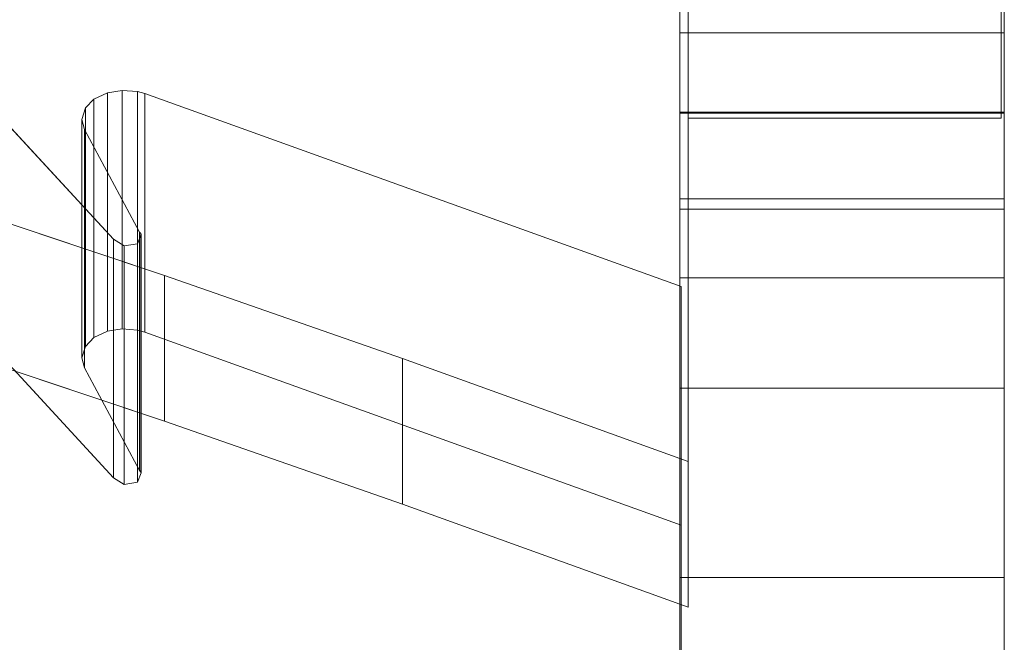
# Model space of a CAD drawing. Header units: millimetres. Extents: x -211 to 218, y -248 to 286.
# Tile 175 of 214: x 189 to 208, y 142 to 154. Entities that reach past the tile are written whole.
import ezdxf

# ---------------------------------------------------------------- set-up
doc = ezdxf.new("R2010")
doc.units = ezdxf.units.MM
doc.header["$LTSCALE"] = 25.4
doc.layers.add('None', color=7, linetype='Continuous', lineweight=9)

msp = doc.modelspace()

# ---------------------------------------------------------------- linework, layer by layer
at = {"layer": 'None', "color": 7, "linetype": 'Continuous', "lineweight": 9}
for points, invisible_edges in [([(192.074, 284.056, -413.215), (189.18, 284.524, -413.653), (107.238, 140.472, -25.177)], 10), ([(107.238, 140.472, -25.177), (109.419, 138.834, -21.355), (192.074, 284.056, -413.215)], 11), ([(194.371, 283.288, -413.016), (192.074, 284.056, -413.215), (109.419, 138.834, -21.355)], 10), ([(109.419, 138.834, -21.355), (109.604, 138.772, -21.339), (194.874, 283.119, -412.972), (194.371, 283.288, -413.016)], 10), ([(109.604, 138.772, -21.339), (112.22, 137.897, -21.111), (194.874, 283.119, -412.972)], 10), ([(196.82, 282.097, -412.941), (194.874, 283.119, -412.972), (112.22, 137.897, -21.111)], 10), ([(112.22, 137.897, -21.111), (114.511, 136.693, -21.074), (197.497, 281.741, -412.93), (196.82, 282.097, -412.941)], 10), ([(114.511, 136.693, -21.074), (114.842, 136.519, -21.069), (197.497, 281.741, -412.93)], 10), ([(199.067, 280.561, -413.036), (197.497, 281.741, -412.93), (114.842, 136.519, -21.069), (116.677, 135.139, -21.193)], 10), ([(116.677, 135.139, -21.193), (117.208, 134.741, -21.229), (199.862, 279.963, -413.09), (199.067, 280.561, -413.036)], 10), ([(201.072, 278.701, -413.302), (199.862, 279.963, -413.09), (117.208, 134.741, -21.229), (118.607, 133.281, -21.475)], 10), ([(118.607, 133.281, -21.475), (119.244, 132.617, -21.586), (201.898, 277.84, -413.447), (201.072, 278.701, -413.302)], 10), ([(202.789, 276.537, -413.742), (201.898, 277.84, -413.447), (119.244, 132.617, -21.586), (120.256, 131.138, -21.921)], 10), ([(120.256, 131.138, -21.921), (120.888, 130.213, -22.131), (203.543, 275.435, -413.991), (202.789, 276.537, -413.742)], 10), ([(204.159, 274.098, -414.357), (203.543, 275.435, -413.991), (120.888, 130.213, -22.131)], 10), ([(120.888, 130.213, -22.131), (121.027, 129.912, -22.213), (204.746, 272.823, -414.705), (204.159, 274.098, -414.357)], 10), ([(204.746, 272.823, -414.705), (121.027, 129.912, -22.213), (121.569, 128.735, -22.535)], 9), ([(121.569, 128.735, -22.535), (122.092, 127.601, -22.845), (204.746, 272.823, -414.705)], 10), ([(205.116, 271.427, -415.145), (204.746, 272.823, -414.705), (122.092, 127.601, -22.845), (122.485, 126.115, -23.313)], 10), ([(205.325, 270.639, -415.393), (205.116, 271.427, -415.145), (122.485, 126.115, -23.313)], 10), ([(122.485, 126.115, -23.313), (122.817, 124.861, -23.707), (205.472, 270.083, -415.568), (205.325, 270.639, -415.393)], 10), ([(205.593, 268.59, -416.096), (205.472, 270.083, -415.568), (122.817, 124.861, -23.707), (122.941, 123.337, -24.246)], 10), ([(122.941, 123.337, -24.246), (123.043, 122.075, -24.692), (205.698, 267.297, -416.553), (205.593, 268.59, -416.096)], 10), ([(205.532, 265.679, -417.187), (205.698, 267.297, -416.553), (123.043, 122.075, -24.692), (122.953, 121.193, -25.038)], 10), ([(205.417, 264.551, -417.63), (205.532, 265.679, -417.187), (122.953, 121.193, -25.038), (122.881, 120.491, -25.313)], 10), ([(205.051, 263.318, -418.164), (205.417, 264.551, -417.63), (122.762, 119.329, -25.769)], 10), ([(122.881, 120.491, -25.313), (122.762, 119.329, -25.769), (205.417, 264.551, -417.63)], 10), ([(122.762, 119.329, -25.769), (122.275, 117.686, -26.481), (204.901, 262.812, -418.383), (205.051, 263.318, -418.164)], 10), ([(122.275, 117.686, -26.481), (121.983, 116.705, -26.906), (204.638, 261.927, -418.766), (204.901, 262.812, -418.383)], 10), ([(203.701, 260.117, -419.635), (204.638, 261.927, -418.766), (121.983, 116.705, -26.906), (121.123, 115.043, -27.703)], 10), ([(121.123, 115.043, -27.703), (120.865, 114.546, -27.942), (203.384, 259.506, -419.928), (203.701, 260.117, -419.635)], 10), ([(201.978, 257.722, -420.886), (203.384, 259.506, -419.928), (120.73, 114.284, -28.067), (119.467, 112.682, -28.928)], 10), ([(120.865, 114.546, -27.942), (120.73, 114.284, -28.067), (203.384, 259.506, -419.928)], 10), ([(201.849, 257.558, -420.974), (201.978, 257.722, -420.886), (119.467, 112.682, -28.928)], 10), ([(119.467, 112.682, -28.928), (119.04, 112.14, -29.218), (201.694, 257.362, -421.079), (201.849, 257.558, -420.974)], 10), ([(199.816, 255.73, -422.08), (201.694, 257.362, -421.079), (119.04, 112.14, -29.218), (117.385, 110.701, -30.101)], 10), ([(117.385, 110.701, -30.101), (116.965, 110.336, -30.324), (199.619, 255.558, -422.185), (199.816, 255.73, -422.08)], 10), ([(197.326, 254.212, -423.168), (199.619, 255.558, -422.185), (116.965, 110.336, -30.324), (115.765, 109.632, -30.839)], 10), ([(114.978, 109.17, -31.176), (114.568, 108.929, -31.352), (197.222, 254.151, -423.212), (197.326, 254.212, -423.168)], 10), ([(115.765, 109.632, -30.839), (114.978, 109.17, -31.176), (197.326, 254.212, -423.168)], 10), ([(195.684, 253.588, -423.745), (197.222, 254.151, -423.212), (114.568, 108.929, -31.352)], 10), ([(114.568, 108.929, -31.352), (112.36, 108.121, -32.117), (194.625, 253.2, -424.112), (195.684, 253.588, -423.745)], 10), ([(191.761, 252.683, -424.908), (194.576, 253.183, -424.129), (111.921, 107.96, -32.269), (109.636, 107.554, -32.901)], 10), ([(112.36, 108.121, -32.117), (111.921, 107.96, -32.269), (194.576, 253.183, -424.129), (194.625, 253.2, -424.112)], 10), ([(189.022, 252.667, -425.492), (191.761, 252.683, -424.908), (109.107, 107.46, -33.048)], 10), ([(109.636, 107.554, -32.901), (109.107, 107.46, -33.048), (191.761, 252.683, -424.908)], 10), ([(201.765, 154.747, 69.177), (179.414, 181.058, 55.965), (188.585, 150.319, 71.401), (192.087, 149.147, 71.99)], 11), ([(187.348, 175.4, 52.092), (191.132, 170.011, 54.798), (173.994, 151.98, 63.853), (173.994, 170.814, 54.395)], 10), ([(174.394, 151.875, 63.906), (173.994, 151.98, 63.853), (191.132, 170.011, 54.798)], 10), ([(191.132, 170.011, 54.798), (191.279, 169.86, 54.874), (180.198, 150.185, 64.755), (174.394, 151.875, 63.906)], 10), ([(184.973, 148.759, 65.47), (180.198, 150.185, 64.755), (191.279, 169.86, 54.874), (191.53, 169.878, 54.865)], 10), ([(191.53, 169.878, 54.865), (201.6, 159.195, 60.23), (188.585, 147.626, 66.039), (184.973, 148.759, 65.47)], 11), ([(201.613, 147.557, 49.566), (201.613, 165.485, 61.198), (201.613, 169.67, 54.747), (201.613, 166.963, 49.556)], 11), ([(207.613, 166.963, 49.556), (207.613, 169.67, 54.747), (207.613, 165.485, 61.198), (207.613, 147.557, 49.566)], 14), ([(201.613, 166.963, 49.556), (201.613, 159.317, 38.218), (201.613, 156.811, 35.302), (201.613, 147.557, 49.566)], 12), ([(207.613, 147.557, 49.566), (207.613, 156.811, 35.302), (207.613, 159.317, 38.218), (207.613, 166.963, 49.556)], 9), ([(201.613, 165.485, 61.198), (201.613, 147.557, 49.566), (201.613, 146.97, 50.471), (201.613, 164.898, 62.102)], 15), ([(207.613, 164.898, 62.102), (207.613, 146.97, 50.471), (207.613, 147.557, 49.566), (207.613, 165.485, 61.198)], 15), ([(201.613, 164.898, 62.102), (201.613, 146.97, 50.471), (201.613, 154.032, 55.146)], 11), ([(207.613, 154.032, 55.146), (207.613, 146.97, 50.471), (207.613, 164.898, 62.102)], 11), ([(201.613, 154.726, 77.781), (201.613, 152.313, 81.5), (201.613, 164.325, 88.661), (201.613, 164.54, 88.387)], 11), ([(201.613, 164.406, 90.954), (201.613, 164.222, 90.659), (201.613, 150.718, 88.072), (201.613, 162.205, 95.525)], 14), ([(207.613, 164.54, 88.387), (207.613, 164.325, 88.661), (207.613, 152.313, 81.5), (207.613, 154.726, 77.781)], 14), ([(207.613, 162.205, 95.525), (207.613, 150.718, 88.072), (207.613, 164.222, 90.659), (207.613, 164.406, 90.954)], 11), ([(201.613, 164.162, 88.969), (201.613, 164.325, 88.661), (201.613, 152.313, 81.5)], 10), ([(201.613, 150.718, 88.072), (201.613, 164.222, 90.659), (201.613, 164.091, 90.336)], 9), ([(207.613, 152.313, 81.5), (207.613, 164.325, 88.661), (207.613, 164.162, 88.969)], 9), ([(207.613, 164.091, 90.336), (207.613, 164.222, 90.659), (207.613, 150.718, 88.072)], 10), ([(201.613, 152.313, 81.5), (201.613, 164.103, 89.15), (201.613, 164.162, 88.969)], 9), ([(201.613, 164.103, 89.15), (201.613, 152.313, 81.5), (201.613, 149.888, 85.237)], 11), ([(201.613, 149.888, 85.237), (201.613, 150.373, 86.781), (201.613, 164.054, 89.301), (201.613, 164.103, 89.15)], 10), ([(201.613, 150.718, 88.072), (201.613, 164.091, 90.336), (201.613, 164.018, 89.995)], 9), ([(201.613, 164.006, 89.646), (201.613, 164.054, 89.301), (201.613, 150.373, 86.781), (201.613, 150.718, 88.072)], 10), ([(207.613, 164.162, 88.969), (207.613, 164.103, 89.15), (207.613, 152.313, 81.5)], 10), ([(207.613, 164.103, 89.15), (207.613, 164.054, 89.301), (207.613, 150.373, 86.781), (207.613, 149.888, 85.237)], 10), ([(207.613, 149.888, 85.237), (207.613, 152.313, 81.5), (207.613, 164.103, 89.15)], 11), ([(207.613, 164.018, 89.995), (207.613, 164.091, 90.336), (207.613, 150.718, 88.072)], 10), ([(207.613, 150.718, 88.072), (207.613, 150.373, 86.781), (207.613, 164.054, 89.301), (207.613, 164.006, 89.646)], 10), ([(201.613, 150.718, 88.072), (201.613, 164.018, 89.995), (201.613, 164.006, 89.646)], 9), ([(207.613, 164.006, 89.646), (207.613, 164.018, 89.995), (207.613, 150.718, 88.072)], 10), ([(201.613, 162.205, 95.525), (201.613, 150.718, 88.072), (201.613, 152.166, 93.477)], 9), ([(201.613, 152.166, 93.477), (201.613, 153.233, 97.231), (201.613, 158.768, 100.822), (201.613, 162.205, 95.525)], 14), ([(207.613, 162.205, 95.525), (207.613, 158.768, 100.822), (207.613, 153.233, 97.231), (207.613, 152.166, 93.477)], 11), ([(207.613, 152.166, 93.477), (207.613, 150.718, 88.072), (207.613, 162.205, 95.525)], 10), ([(201.613, 154.148, 58.42), (201.613, 153.852, 58.605), (201.613, 152.375, 63.99), (201.613, 159.329, 60.498)], 10), ([(207.613, 152.375, 63.99), (207.613, 159.329, 60.498), (201.613, 159.329, 60.498), (201.613, 152.375, 63.99)], 8), ([(207.613, 159.329, 60.498), (207.613, 152.375, 63.99), (207.613, 153.852, 58.605), (207.613, 154.148, 58.42)], 10), ([(192.087, 146.455, 66.628), (188.585, 147.626, 66.039), (201.6, 159.195, 60.23)], 10), ([(196.483, 144.918, 67.399), (192.087, 146.455, 66.628), (201.6, 159.195, 60.23)], 10), ([(201.6, 159.195, 60.23), (201.765, 152.055, 63.815), (201.765, 143.015, 68.355), (196.483, 144.918, 67.399)], 9), ([(201.6, 159.195, 60.23), (207.558, 159.195, 60.23), (207.558, 152.055, 63.815), (201.765, 152.055, 63.815)], 8), ([(201.613, 158.768, 100.822), (201.613, 153.233, 97.231), (201.613, 153.633, 98.639)], 9), ([(201.613, 153.633, 98.639), (201.613, 154.707, 102.497), (201.613, 156.801, 103.855), (201.613, 158.768, 100.822)], 14), ([(207.613, 158.768, 100.822), (207.613, 156.801, 103.855), (207.613, 154.707, 102.497), (207.613, 153.633, 98.639)], 11), ([(207.613, 153.633, 98.639), (207.613, 153.233, 97.231), (207.613, 158.768, 100.822)], 10), ([(201.613, 156.997, 74.281), (201.613, 139.35, 62.832), (201.613, 143.559, 69.793)], 9), ([(201.613, 139.191, 62.568), (201.613, 156.997, 74.281), (201.613, 154.71, 69.196)], 11), ([(201.613, 139.191, 62.568), (201.613, 139.35, 62.832), (201.613, 156.997, 74.281)], 10), ([(201.613, 143.559, 69.793), (201.613, 144.077, 70.872), (201.613, 154.726, 77.781), (201.613, 156.997, 74.281)], 14), ([(207.613, 156.997, 74.281), (207.613, 154.726, 77.781), (207.613, 144.077, 70.872), (207.613, 143.559, 69.793)], 11), ([(207.613, 154.71, 69.196), (207.613, 156.997, 74.281), (207.613, 139.35, 62.832)], 11), ([(207.613, 143.559, 69.793), (207.613, 139.35, 62.832), (207.613, 156.997, 74.281)], 10), ([(201.613, 156.811, 35.302), (201.613, 143.242, 41.295), (201.613, 143.475, 41.554)], 9), ([(201.613, 143.475, 41.554), (201.613, 143.66, 41.85), (201.613, 156.811, 35.302)], 10), ([(201.613, 156.811, 35.302), (201.613, 142.967, 41.081), (201.613, 143.242, 41.295)], 9), ([(201.613, 142.659, 40.917), (201.613, 142.967, 41.081), (201.613, 156.811, 35.302), (201.613, 140.399, 35.432)], 14), ([(201.613, 156.811, 35.302), (201.613, 143.791, 42.173), (201.613, 143.864, 42.514)], 9), ([(201.613, 156.811, 35.302), (201.613, 143.876, 42.862), (201.613, 143.828, 43.207)], 9), ([(201.613, 143.66, 41.85), (201.613, 143.791, 42.173), (201.613, 156.811, 35.302)], 10), ([(201.613, 143.828, 43.207), (201.613, 143.72, 43.539), (201.613, 147.557, 49.566), (201.613, 156.811, 35.302)], 14), ([(201.613, 143.864, 42.514), (201.613, 143.876, 42.862), (201.613, 156.811, 35.302)], 10), ([(201.613, 140.399, 35.432), (201.613, 156.811, 35.302), (201.613, 150.566, 28.034)], 9), ([(207.613, 156.811, 35.302), (207.613, 150.566, 28.034), (201.613, 150.566, 28.034), (201.613, 156.811, 35.302)], 8), ([(207.613, 156.811, 35.302), (207.613, 143.66, 41.85), (207.613, 143.475, 41.554)], 9), ([(207.613, 156.811, 35.302), (207.613, 143.791, 42.173), (207.613, 143.66, 41.85)], 9), ([(207.613, 143.475, 41.554), (207.613, 143.242, 41.295), (207.613, 150.566, 28.034), (207.613, 156.811, 35.302)], 10), ([(207.613, 156.811, 35.302), (207.613, 143.876, 42.862), (207.613, 143.864, 42.514)], 9), ([(207.613, 156.811, 35.302), (207.613, 147.557, 49.566), (207.613, 143.72, 43.539), (207.613, 143.828, 43.207)], 11), ([(207.613, 143.864, 42.514), (207.613, 143.791, 42.173), (207.613, 156.811, 35.302)], 10), ([(207.613, 143.828, 43.207), (207.613, 143.876, 42.862), (207.613, 156.811, 35.302)], 10), ([(201.765, 154.747, 69.177), (192.087, 149.147, 71.99), (196.483, 147.611, 72.761)], 9), ([(196.483, 147.611, 72.761), (201.765, 145.708, 73.717), (201.765, 154.747, 69.177)], 8), ([(201.613, 154.726, 77.781), (201.613, 144.077, 70.872), (201.613, 147.066, 77.102)], 9), ([(201.613, 147.066, 77.102), (201.613, 147.536, 78.401), (201.613, 152.313, 81.5), (201.613, 154.726, 77.781)], 14), ([(201.613, 154.71, 69.196), (201.613, 152.152, 64.102), (201.613, 139.153, 62.519), (201.613, 139.191, 62.568)], 10), ([(201.613, 154.707, 102.497), (201.613, 153.633, 98.639), (207.613, 153.633, 98.639), (207.613, 154.707, 102.497)], 8), ([(207.613, 154.726, 77.781), (207.613, 152.313, 81.5), (207.613, 147.536, 78.401), (207.613, 147.066, 77.102)], 11), ([(207.613, 147.066, 77.102), (207.613, 144.077, 70.872), (207.613, 154.726, 77.781)], 10), ([(207.613, 139.35, 62.832), (207.613, 139.191, 62.568), (207.613, 152.152, 64.102), (207.613, 154.71, 69.196)], 10), ([(201.613, 154.148, 58.42), (207.613, 154.148, 58.42), (207.613, 153.852, 58.605), (201.613, 153.852, 58.605)], 5), ([(201.613, 153.724, 54.982), (201.613, 154.032, 55.146), (201.613, 146.97, 50.471)], 10), ([(201.613, 153.724, 54.982), (207.613, 153.724, 54.982), (207.613, 154.032, 55.146), (201.613, 154.032, 55.146)], 5), ([(207.613, 146.97, 50.471), (207.613, 154.032, 55.146), (207.613, 153.724, 54.982)], 9), ([(174.03, 149.694, 25.351), (191.144, 149.818, 25.216), (187.361, 153.916, 20.771)], 9), ([(201.613, 152.375, 63.99), (201.613, 153.852, 58.605), (201.613, 153.529, 58.736)], 9), ([(201.613, 153.852, 58.605), (207.613, 153.852, 58.605), (207.613, 153.529, 58.736), (201.613, 153.529, 58.736)], 5), ([(207.613, 153.529, 58.736), (207.613, 153.852, 58.605), (207.613, 152.375, 63.99)], 10), ([(201.613, 146.97, 50.471), (201.613, 153.392, 54.874), (201.613, 153.724, 54.982)], 9), ([(201.613, 153.392, 54.874), (207.613, 153.392, 54.874), (207.613, 153.724, 54.982), (201.613, 153.724, 54.982)], 5), ([(207.613, 153.724, 54.982), (207.613, 153.392, 54.874), (207.613, 146.97, 50.471)], 10), ([(207.613, 153.233, 97.231), (207.613, 153.633, 98.639), (201.613, 153.633, 98.639), (201.613, 153.233, 97.231)], 8), ([(201.613, 153.529, 58.736), (201.613, 153.188, 58.808), (201.613, 152.375, 63.99)], 10), ([(201.613, 153.529, 58.736), (207.613, 153.529, 58.736), (207.613, 153.188, 58.808), (201.613, 153.188, 58.808)], 5), ([(207.613, 152.375, 63.99), (207.613, 153.188, 58.808), (207.613, 153.529, 58.736)], 9), ([(201.613, 153.047, 54.826), (201.613, 153.392, 54.874), (201.613, 146.97, 50.471)], 10), ([(201.613, 153.047, 54.826), (207.613, 153.047, 54.826), (207.613, 153.392, 54.874), (201.613, 153.392, 54.874)], 5), ([(207.613, 146.97, 50.471), (207.613, 153.392, 54.874), (207.613, 153.047, 54.826)], 9), ([(201.613, 153.233, 97.231), (201.613, 152.166, 93.477), (207.613, 152.166, 93.477), (207.613, 153.233, 97.231)], 8), ([(201.613, 152.375, 63.99), (201.613, 153.188, 58.808), (201.613, 152.84, 58.821)], 9), ([(201.613, 153.188, 58.808), (207.613, 153.188, 58.808), (207.613, 152.84, 58.821), (201.613, 152.84, 58.821)], 5), ([(207.613, 152.84, 58.821), (207.613, 153.188, 58.808), (207.613, 152.375, 63.99)], 10), ([(201.613, 146.97, 50.471), (201.613, 152.699, 54.838), (201.613, 153.047, 54.826)], 9), ([(201.613, 152.699, 54.838), (207.613, 152.699, 54.838), (207.613, 153.047, 54.826), (201.613, 153.047, 54.826)], 5), ([(207.613, 153.047, 54.826), (207.613, 152.699, 54.838), (207.613, 146.97, 50.471)], 10), ([(201.613, 152.84, 58.821), (201.613, 152.494, 58.772), (201.613, 152.375, 63.99)], 10), ([(201.613, 152.84, 58.821), (207.613, 152.84, 58.821), (207.613, 152.494, 58.772), (201.613, 152.494, 58.772)], 5), ([(207.613, 152.375, 63.99), (207.613, 152.494, 58.772), (207.613, 152.84, 58.821)], 9), ([(190.606, 151.85, 23.012), (191.587, 152.548, 22.255), (191.3, 152.572, 22.229), (191.029, 152.526, 22.279)], 9), ([(201.613, 152.358, 54.911), (201.613, 152.699, 54.838), (201.613, 146.97, 50.471)], 10), ([(201.613, 152.358, 54.911), (207.613, 152.358, 54.911), (207.613, 152.699, 54.838), (201.613, 152.699, 54.838)], 5), ([(207.613, 146.97, 50.471), (207.613, 152.699, 54.838), (207.613, 152.358, 54.911)], 9), ([(190.622, 152.248, 22.58), (190.557, 152.036, 22.81), (190.606, 151.85, 23.012), (191.029, 152.526, 22.279)], 12), ([(190.606, 151.85, 23.012), (191.719, 152.511, 22.295), (191.587, 152.548, 22.255)], 9), ([(201.636, 148.942, 26.165), (191.719, 152.511, 22.295), (190.606, 151.85, 23.012), (191.622, 149.951, 25.071)], 10), ([(191.029, 152.526, 22.279), (190.781, 152.412, 22.402), (190.622, 152.248, 22.58)], 8), ([(201.613, 152.375, 63.99), (201.613, 152.494, 58.772), (201.613, 152.163, 58.665)], 9), ([(201.613, 152.494, 58.772), (207.613, 152.494, 58.772), (207.613, 152.163, 58.665), (201.613, 152.163, 58.665)], 5), ([(207.613, 152.163, 58.665), (207.613, 152.494, 58.772), (207.613, 152.375, 63.99)], 10), ([(201.613, 152.163, 58.665), (201.613, 151.855, 58.501), (201.613, 152.375, 63.99)], 10), ([(201.613, 151.855, 58.501), (201.613, 151.58, 58.287), (201.613, 152.375, 63.99)], 10), ([(201.613, 151.58, 58.287), (201.613, 151.347, 58.028), (201.613, 142.398, 57.517), (201.613, 152.375, 63.99)], 14), ([(201.613, 152.152, 64.102), (201.613, 152.375, 63.99), (201.613, 142.398, 57.517), (201.613, 139.153, 62.519)], 14), ([(201.613, 152.375, 63.99), (201.613, 152.152, 64.102), (207.613, 152.152, 64.102), (207.613, 152.375, 63.99)], 8), ([(201.613, 146.97, 50.471), (201.613, 152.035, 55.042), (201.613, 152.358, 54.911)], 9), ([(201.613, 152.035, 55.042), (207.613, 152.035, 55.042), (207.613, 152.358, 54.911), (201.613, 152.358, 54.911)], 5), ([(201.613, 152.313, 81.5), (201.613, 147.536, 78.401), (201.613, 149.102, 82.73)], 9), ([(201.613, 149.102, 82.73), (201.613, 149.888, 85.237), (201.613, 152.313, 81.5)], 10), ([(207.613, 152.375, 63.99), (207.613, 151.855, 58.501), (207.613, 152.163, 58.665)], 9), ([(207.613, 152.375, 63.99), (207.613, 151.58, 58.287), (207.613, 151.855, 58.501)], 9), ([(207.613, 152.375, 63.99), (207.613, 142.398, 57.517), (207.613, 151.347, 58.028), (207.613, 151.58, 58.287)], 11), ([(207.613, 139.153, 62.519), (207.613, 142.398, 57.517), (207.613, 152.375, 63.99), (207.613, 152.152, 64.102)], 11), ([(207.613, 152.358, 54.911), (207.613, 152.035, 55.042), (207.613, 146.97, 50.471)], 10), ([(207.613, 152.313, 81.5), (207.613, 149.888, 85.237), (207.613, 149.102, 82.73)], 9), ([(207.613, 149.102, 82.73), (207.613, 147.536, 78.401), (207.613, 152.313, 81.5)], 10), ([(207.613, 150.718, 88.072), (207.613, 152.166, 93.477), (201.613, 152.166, 93.477), (201.613, 150.718, 88.072)], 8), ([(201.613, 152.163, 58.665), (207.613, 152.163, 58.665), (207.613, 151.855, 58.501), (201.613, 151.855, 58.501)], 5), ([(201.613, 151.739, 55.227), (201.613, 152.035, 55.042), (201.613, 146.97, 50.471)], 10), ([(201.613, 151.739, 55.227), (207.613, 151.739, 55.227), (207.613, 152.035, 55.042), (201.613, 152.035, 55.042)], 5), ([(207.613, 139.191, 62.568), (207.613, 139.153, 62.519), (207.613, 152.152, 64.102)], 10), ([(207.613, 146.97, 50.471), (207.613, 152.035, 55.042), (207.613, 151.739, 55.227)], 9), ([(201.613, 151.855, 58.501), (207.613, 151.855, 58.501), (207.613, 151.58, 58.287), (201.613, 151.58, 58.287)], 5), ([(201.613, 146.97, 50.471), (201.613, 146.177, 51.693), (201.613, 151.691, 55.27), (201.613, 151.739, 55.227)], 11), ([(207.613, 151.691, 55.27), (207.613, 151.739, 55.227), (201.613, 151.739, 55.227), (201.613, 151.691, 55.27)], 10), ([(201.613, 151.48, 55.46), (201.613, 151.691, 55.27), (201.613, 146.177, 51.693)], 10), ([(201.613, 151.691, 55.27), (201.613, 151.48, 55.46), (207.613, 151.48, 55.46), (207.613, 151.691, 55.27)], 10), ([(207.613, 151.739, 55.227), (207.613, 151.691, 55.27), (207.613, 146.177, 51.693), (207.613, 146.97, 50.471)], 14), ([(207.613, 146.177, 51.693), (207.613, 151.691, 55.27), (207.613, 151.48, 55.46)], 9), ([(201.613, 151.58, 58.287), (207.613, 151.58, 58.287), (207.613, 151.347, 58.028), (201.613, 151.347, 58.028)], 5), ([(201.613, 151.266, 55.735), (201.613, 151.48, 55.46), (201.613, 146.177, 51.693)], 10), ([(201.613, 151.266, 55.735), (207.613, 151.266, 55.735), (207.613, 151.48, 55.46), (201.613, 151.48, 55.46)], 5), ([(207.613, 146.177, 51.693), (207.613, 151.48, 55.46), (207.613, 151.266, 55.735)], 9), ([(201.613, 142.398, 57.517), (201.613, 151.347, 58.028), (201.613, 151.162, 57.732)], 9), ([(201.613, 151.347, 58.028), (207.613, 151.347, 58.028), (207.613, 151.162, 57.732), (201.613, 151.162, 57.732)], 5), ([(207.613, 151.162, 57.732), (207.613, 151.347, 58.028), (207.613, 142.398, 57.517)], 10), ([(201.613, 146.177, 51.693), (201.613, 151.102, 56.043), (201.613, 151.266, 55.735)], 9), ([(201.613, 151.102, 56.043), (207.613, 151.102, 56.043), (207.613, 151.266, 55.735), (201.613, 151.266, 55.735)], 5), ([(201.613, 151.162, 57.732), (201.613, 151.031, 57.409), (201.613, 142.398, 57.517)], 10), ([(201.613, 151.162, 57.732), (207.613, 151.162, 57.732), (207.613, 151.031, 57.409), (201.613, 151.031, 57.409)], 5), ([(207.613, 151.266, 55.735), (207.613, 151.102, 56.043), (207.613, 146.177, 51.693)], 10), ([(207.613, 142.398, 57.517), (207.613, 151.031, 57.409), (207.613, 151.162, 57.732)], 9), ([(201.613, 150.994, 56.374), (201.613, 151.102, 56.043), (201.613, 146.177, 51.693), (201.613, 142.398, 57.517)], 14), ([(201.613, 150.994, 56.374), (207.613, 150.994, 56.374), (207.613, 151.102, 56.043), (201.613, 151.102, 56.043)], 5), ([(201.613, 151.031, 57.409), (201.613, 150.958, 57.068), (201.613, 142.398, 57.517)], 10), ([(201.613, 151.031, 57.409), (207.613, 151.031, 57.409), (207.613, 150.958, 57.068), (201.613, 150.958, 57.068)], 5), ([(201.613, 142.398, 57.517), (201.613, 150.946, 56.72), (201.613, 150.994, 56.374)], 9), ([(201.613, 150.946, 56.72), (207.613, 150.946, 56.72), (207.613, 150.994, 56.374), (201.613, 150.994, 56.374)], 5), ([(201.613, 150.958, 57.068), (201.613, 150.946, 56.72), (201.613, 142.398, 57.517)], 10), ([(201.613, 150.958, 57.068), (207.613, 150.958, 57.068), (207.613, 150.946, 56.72), (201.613, 150.946, 56.72)], 5), ([(207.613, 142.398, 57.517), (207.613, 146.177, 51.693), (207.613, 151.102, 56.043), (207.613, 150.994, 56.374)], 11), ([(207.613, 142.398, 57.517), (207.613, 150.958, 57.068), (207.613, 151.031, 57.409)], 9), ([(207.613, 150.994, 56.374), (207.613, 150.946, 56.72), (207.613, 142.398, 57.517)], 10), ([(207.613, 142.398, 57.517), (207.613, 150.946, 56.72), (207.613, 150.958, 57.068)], 9), ([(201.613, 150.718, 88.072), (201.613, 150.373, 86.781), (207.613, 150.373, 86.781), (207.613, 150.718, 88.072)], 8), ([(201.613, 136.208, 31.568), (201.613, 140.399, 35.432), (201.613, 150.566, 28.034), (201.613, 140.823, 19.253)], 10), ([(207.613, 150.566, 28.034), (207.613, 142.967, 41.081), (207.613, 142.659, 40.917)], 9), ([(207.613, 142.659, 40.917), (207.613, 142.328, 40.81), (207.613, 140.823, 19.253), (207.613, 150.566, 28.034)], 10), ([(207.613, 143.242, 41.295), (207.613, 142.967, 41.081), (207.613, 150.566, 28.034)], 10), ([(207.613, 149.888, 85.237), (207.613, 150.373, 86.781), (201.613, 150.373, 86.781), (201.613, 149.888, 85.237)], 8), ([(191.653, 149.911, 25.115), (191.585, 149.735, 25.306), (201.636, 140.372, 35.461), (201.636, 148.942, 26.165)], 10), ([(191.622, 149.951, 25.071), (191.646, 149.924, 25.1), (201.636, 148.942, 26.165)], 10), ([(191.646, 149.924, 25.1), (191.653, 149.911, 25.115), (201.636, 148.942, 26.165)], 10), ([(201.613, 149.888, 85.237), (201.613, 149.102, 82.73), (207.613, 149.102, 82.73), (207.613, 149.888, 85.237)], 8), ([(174.03, 149.694, 25.351), (201.678, 134.458, 41.875), (191.339, 149.694, 25.35), (191.144, 149.818, 25.216)], 11), ([(201.678, 134.458, 41.875), (174.03, 149.694, 25.351), (188.45, 130.717, 45.933), (191.952, 129.981, 46.731)], 11), ([(201.678, 134.458, 41.875), (201.636, 140.372, 35.461), (191.585, 149.735, 25.306), (191.339, 149.694, 25.35)], 11), ([(187.361, 149.505, 16.704), (191.144, 145.407, 21.148), (174.03, 129.062, 38.876), (174.03, 145.282, 21.284)], 10), ([(207.613, 147.536, 78.401), (207.613, 149.102, 82.73), (201.613, 149.102, 82.73), (201.613, 147.536, 78.401)], 8), ([(191.646, 145.513, 21.033), (190.622, 147.837, 18.513), (190.781, 148.001, 18.335), (191.029, 148.115, 18.212)], 9), ([(191.029, 148.115, 18.212), (191.3, 148.161, 18.161), (191.587, 148.137, 18.188), (191.646, 145.513, 21.033)], 12), ([(191.587, 148.137, 18.188), (191.719, 148.099, 18.228), (191.646, 145.513, 21.033)], 10), ([(191.719, 148.099, 18.228), (201.636, 144.531, 22.098), (191.646, 145.513, 21.033)], 10), ([(191.646, 145.513, 21.033), (190.557, 147.625, 18.743), (190.622, 147.837, 18.513)], 9), ([(191.646, 145.513, 21.033), (190.606, 147.439, 18.945), (190.557, 147.625, 18.743)], 9), ([(201.613, 147.557, 49.566), (201.613, 142.464, 44.671), (201.613, 142.123, 44.743)], 9), ([(201.613, 147.557, 49.566), (201.613, 143.083, 44.355), (201.613, 142.787, 44.54)], 9), ([(201.613, 147.557, 49.566), (201.613, 143.72, 43.539), (201.613, 143.556, 43.847)], 9), ([(201.613, 142.787, 44.54), (201.613, 142.464, 44.671), (201.613, 147.557, 49.566)], 10), ([(201.613, 143.556, 43.847), (201.613, 143.342, 44.122), (201.613, 147.557, 49.566)], 10), ([(201.613, 143.342, 44.122), (201.613, 143.083, 44.355), (201.613, 147.557, 49.566)], 10), ([(201.613, 147.557, 49.566), (201.613, 141.43, 44.707), (201.613, 141.098, 44.6)], 9), ([(201.613, 147.557, 49.566), (201.613, 141.775, 44.756), (201.613, 141.43, 44.707)], 9), ([(201.613, 141.098, 44.6), (201.613, 140.79, 44.436), (201.613, 134.923, 41.37), (201.613, 147.557, 49.566)], 14), ([(201.613, 146.97, 50.471), (201.613, 147.557, 49.566), (201.613, 134.923, 41.37), (201.613, 134.496, 41.833)], 11), ([(201.613, 142.123, 44.743), (201.613, 141.775, 44.756), (201.613, 147.557, 49.566)], 10), ([(201.613, 147.536, 78.401), (201.613, 147.066, 77.102), (207.613, 147.066, 77.102), (207.613, 147.536, 78.401)], 8), ([(207.613, 147.557, 49.566), (207.613, 141.43, 44.707), (207.613, 141.775, 44.756)], 9), ([(207.613, 141.775, 44.756), (207.613, 142.123, 44.743), (207.613, 147.557, 49.566)], 10), ([(207.613, 147.557, 49.566), (207.613, 134.923, 41.37), (207.613, 140.79, 44.436), (207.613, 141.098, 44.6)], 11), ([(207.613, 141.098, 44.6), (207.613, 141.43, 44.707), (207.613, 147.557, 49.566)], 10), ([(207.613, 147.557, 49.566), (207.613, 143.342, 44.122), (207.613, 143.556, 43.847)], 9), ([(207.613, 147.557, 49.566), (207.613, 142.464, 44.671), (207.613, 142.787, 44.54)], 9), ([(207.613, 147.557, 49.566), (207.613, 143.083, 44.355), (207.613, 143.342, 44.122)], 9), ([(207.613, 142.123, 44.743), (207.613, 142.464, 44.671), (207.613, 147.557, 49.566)], 10), ([(207.613, 142.787, 44.54), (207.613, 143.083, 44.355), (207.613, 147.557, 49.566)], 10), ([(207.613, 143.556, 43.847), (207.613, 143.72, 43.539), (207.613, 147.557, 49.566)], 10), ([(207.613, 134.496, 41.833), (207.613, 134.923, 41.37), (207.613, 147.557, 49.566), (207.613, 146.97, 50.471)], 14), ([(191.646, 145.513, 21.033), (191.622, 145.54, 21.004), (190.606, 147.439, 18.945)], 8), ([(207.613, 144.077, 70.872), (207.613, 147.066, 77.102), (201.613, 147.066, 77.102), (201.613, 144.077, 70.872)], 8), ([(201.613, 128.122, 38.243), (201.613, 146.97, 50.471), (201.613, 134.496, 41.833)], 11), ([(201.613, 146.97, 50.471), (201.613, 128.122, 38.243), (201.613, 127.33, 39.465), (201.613, 146.177, 51.693)], 15), ([(207.613, 134.496, 41.833), (207.613, 146.97, 50.471), (207.613, 128.122, 38.243)], 11), ([(207.613, 146.177, 51.693), (207.613, 127.33, 39.465), (207.613, 128.122, 38.243), (207.613, 146.97, 50.471)], 15), ([(201.613, 146.177, 51.693), (201.613, 127.33, 39.465), (201.613, 123.551, 45.289), (201.613, 142.398, 57.517)], 15), ([(207.613, 142.398, 57.517), (207.613, 123.551, 45.289), (207.613, 127.33, 39.465), (207.613, 146.177, 51.693)], 15), ([(201.636, 144.531, 22.098), (201.636, 135.961, 31.394), (191.585, 145.324, 21.238), (191.653, 145.499, 21.048)], 10), ([(201.636, 144.531, 22.098), (191.653, 145.499, 21.048), (191.646, 145.513, 21.033)], 9), ([(174.308, 129.015, 38.928), (174.03, 129.062, 38.876), (191.144, 145.407, 21.148)], 10), ([(180.088, 127.933, 40.1), (174.308, 129.015, 38.928), (191.144, 145.407, 21.148)], 10), ([(191.144, 145.407, 21.148), (191.339, 145.283, 21.283), (184.838, 127.023, 41.087), (180.088, 127.933, 40.1)], 10), ([(201.636, 135.961, 31.394), (188.45, 126.305, 41.866), (184.838, 127.023, 41.087), (191.339, 145.283, 21.283)], 13), ([(191.339, 145.283, 21.283), (191.585, 145.324, 21.238), (201.636, 135.961, 31.394)], 10), ([(201.613, 144.077, 70.872), (201.613, 143.559, 69.793), (207.613, 143.559, 69.793), (207.613, 144.077, 70.872)], 8), ([(201.613, 143.876, 42.862), (207.613, 143.876, 42.862), (207.613, 143.828, 43.207), (201.613, 143.828, 43.207)], 5), ([(201.613, 143.864, 42.514), (207.613, 143.864, 42.514), (207.613, 143.876, 42.862), (201.613, 143.876, 42.862)], 5), ([(201.613, 143.791, 42.173), (207.613, 143.791, 42.173), (207.613, 143.864, 42.514), (201.613, 143.864, 42.514)], 5), ([(201.613, 143.828, 43.207), (207.613, 143.828, 43.207), (207.613, 143.72, 43.539), (201.613, 143.72, 43.539)], 5), ([(201.613, 143.66, 41.85), (207.613, 143.66, 41.85), (207.613, 143.791, 42.173), (201.613, 143.791, 42.173)], 5), ([(201.613, 143.72, 43.539), (207.613, 143.72, 43.539), (207.613, 143.556, 43.847), (201.613, 143.556, 43.847)], 5), ([(201.613, 143.475, 41.554), (207.613, 143.475, 41.554), (207.613, 143.66, 41.85), (201.613, 143.66, 41.85)], 5), ([(207.613, 139.35, 62.832), (207.613, 143.559, 69.793), (201.613, 143.559, 69.793), (201.613, 139.35, 62.832)], 8), ([(201.613, 143.556, 43.847), (207.613, 143.556, 43.847), (207.613, 143.342, 44.122), (201.613, 143.342, 44.122)], 5), ([(201.613, 143.242, 41.295), (207.613, 143.242, 41.295), (207.613, 143.475, 41.554), (201.613, 143.475, 41.554)], 5), ([(201.613, 143.342, 44.122), (207.613, 143.342, 44.122), (207.613, 143.083, 44.355), (201.613, 143.083, 44.355)], 5), ([(201.613, 142.967, 41.081), (207.613, 142.967, 41.081), (207.613, 143.242, 41.295), (201.613, 143.242, 41.295)], 5), ([(201.613, 143.083, 44.355), (207.613, 143.083, 44.355), (207.613, 142.787, 44.54), (201.613, 142.787, 44.54)], 5), ([(201.613, 142.659, 40.917), (207.613, 142.659, 40.917), (207.613, 142.967, 41.081), (201.613, 142.967, 41.081)], 5), ([(201.613, 142.787, 44.54), (207.613, 142.787, 44.54), (207.613, 142.464, 44.671), (201.613, 142.464, 44.671)], 5), ([(201.613, 140.399, 35.432), (201.613, 142.328, 40.81), (201.613, 142.659, 40.917)], 9), ([(201.613, 142.328, 40.81), (207.613, 142.328, 40.81), (207.613, 142.659, 40.917), (201.613, 142.659, 40.917)], 5), ([(201.613, 142.464, 44.671), (207.613, 142.464, 44.671), (207.613, 142.123, 44.743), (201.613, 142.123, 44.743)], 5), ([(201.613, 142.398, 57.517), (201.613, 125.096, 46.736), (201.613, 134.089, 55.852)], 9), ([(201.613, 142.398, 57.517), (201.613, 123.551, 45.289), (201.613, 123.41, 45.507), (201.613, 125.096, 46.736)], 11), ([(201.613, 134.089, 55.852), (201.613, 139.153, 62.519), (201.613, 142.398, 57.517)], 10), ([(207.613, 142.398, 57.517), (207.613, 139.153, 62.519), (207.613, 134.089, 55.852)], 9), ([(207.613, 134.089, 55.852), (207.613, 125.096, 46.736), (207.613, 142.398, 57.517)], 10), ([(207.613, 125.096, 46.736), (207.613, 123.41, 45.507), (207.613, 123.551, 45.289), (207.613, 142.398, 57.517)], 14)]:
    msp.add_3dface(points, dxfattribs=dict(at, invisible_edges=invisible_edges))
for points in [[(207.558, 154.747, 69.177), (207.558, 152.055, 63.815), (207.558, 159.195, 60.23), (207.558, 161.887, 65.592)], [(207.613, 152.152, 64.102), (201.613, 152.152, 64.102), (201.613, 154.71, 69.196), (207.613, 154.71, 69.196)], [(201.765, 145.708, 73.717), (201.765, 143.015, 68.355), (201.765, 152.055, 63.815), (201.765, 154.747, 69.177)], [(201.765, 154.747, 69.177), (201.765, 152.055, 63.815), (207.558, 152.055, 63.815), (207.558, 154.747, 69.177)], [(191.144, 149.818, 25.216), (191.144, 145.407, 21.148), (187.361, 149.505, 16.704), (187.361, 153.916, 20.771)], [(191.3, 152.572, 22.229), (191.3, 148.161, 18.161), (191.029, 148.115, 18.212), (191.029, 152.526, 22.279)], [(191.587, 152.548, 22.255), (191.587, 148.137, 18.188), (191.3, 148.161, 18.161), (191.3, 152.572, 22.229)], [(190.781, 152.412, 22.402), (190.781, 148.001, 18.335), (190.622, 147.837, 18.513), (190.622, 152.248, 22.58)], [(191.029, 152.526, 22.279), (191.029, 148.115, 18.212), (190.781, 148.001, 18.335), (190.781, 152.412, 22.402)], [(191.719, 152.511, 22.295), (191.719, 148.099, 18.228), (191.587, 148.137, 18.188), (191.587, 152.548, 22.255)], [(201.636, 148.942, 26.165), (201.636, 144.531, 22.098), (191.719, 148.099, 18.228), (191.719, 152.511, 22.295)], [(190.622, 152.248, 22.58), (190.622, 147.837, 18.513), (190.557, 147.625, 18.743), (190.557, 152.036, 22.81)], [(190.557, 152.036, 22.81), (190.557, 147.625, 18.743), (190.606, 147.439, 18.945), (190.606, 151.85, 23.012)], [(190.606, 151.85, 23.012), (190.606, 147.439, 18.945), (191.622, 145.54, 21.004), (191.622, 149.951, 25.071)], [(207.613, 140.823, 19.253), (201.613, 140.823, 19.253), (201.613, 150.566, 28.034), (207.613, 150.566, 28.034)], [(188.585, 150.319, 71.401), (188.585, 147.626, 66.039), (192.087, 146.455, 66.628), (192.087, 149.147, 71.99)], [(191.653, 149.911, 25.115), (191.653, 145.499, 21.048), (191.585, 145.324, 21.238), (191.585, 149.735, 25.306)], [(191.622, 149.951, 25.071), (191.622, 145.54, 21.004), (191.646, 145.513, 21.033), (191.646, 149.924, 25.1)], [(191.646, 149.924, 25.1), (191.646, 145.513, 21.033), (191.653, 145.499, 21.048), (191.653, 149.911, 25.115)], [(191.339, 149.694, 25.35), (191.339, 145.283, 21.283), (191.144, 145.407, 21.148), (191.144, 149.818, 25.216)], [(191.585, 149.735, 25.306), (191.585, 145.324, 21.238), (191.339, 145.283, 21.283), (191.339, 149.694, 25.35)], [(192.087, 149.147, 71.99), (192.087, 146.455, 66.628), (196.483, 144.918, 67.399), (196.483, 147.611, 72.761)], [(201.636, 140.372, 35.461), (201.636, 135.961, 31.394), (201.636, 144.531, 22.098), (201.636, 148.942, 26.165)], [(196.483, 147.611, 72.761), (196.483, 144.918, 67.399), (201.765, 143.015, 68.355), (201.765, 145.708, 73.717)]]:
    msp.add_3dface(points, dxfattribs=at)

doc.saveas('drawing.dxf')
